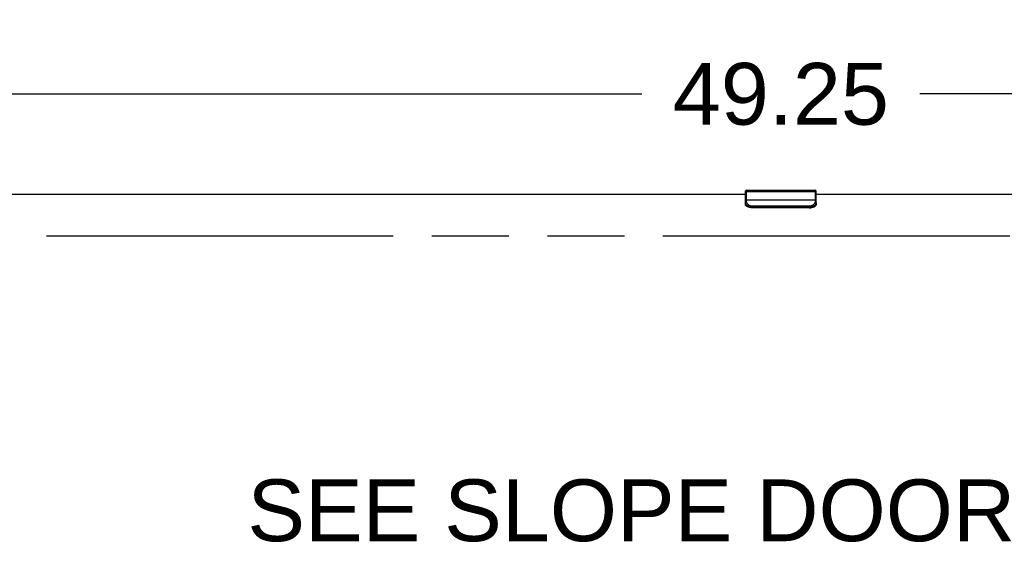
# Model space of a CAD drawing. Header units: inches. Extents: x 0 to 198, y 0 to 128.
# Tile 69 of 102: x 55 to 69, y 95 to 102. Entities that reach past the tile are written whole.
import ezdxf

# ---------------------------------------------------------------- set-up
doc = ezdxf.new("R2010")
doc.units = ezdxf.units.IN
doc.header["$LTSCALE"] = 10.872093
doc.header["$MEASUREMENT"] = 0
doc.linetypes.add('PHANTOM', pattern=[0.8, 0.45, -0.05, 0.1, -0.05, 0.1, -0.05])
doc.layers.get('0').update_dxf_attribs({"linetype": 'CONTINUOUS'})
doc.layers.add('AVAILABLE_DOOR_SPACE', color=7, linetype='CONTINUOUS')
doc.layers.add('DIMENSIONS', color=7, linetype='CONTINUOUS')
doc.styles.get("Standard").update_dxf_attribs({"font": 'arial.ttf'})
doc.dimstyles.new('DIMSTYLE_1', dxfattribs={"dimtxt": 0.872093, "dimasz": 1.162791, "dimexe": 0.09, "dimexo": 0.07, "dimgap": 0.0375, "dimtad": 0, "dimtih": 1, "dimtoh": 1, "dimzin": 4, "dimdsep": 46, "dimtxsty": 'Standard', "dimblk": '_FILLED', "dimblk1": '_FILLED', "dimblk2": '_FILLED', "dimcen": 0.09, "dimazin": 1, "dimtfac": 1, "dimtofl": 0, "dimtmove": 0, "dimatfit": 3, "dimldrblk": '_FILLED', "dimfxl": 0, "dimtolj": 1, "dimtzin": 4, "dimarcsym": 0})

# ---------------------------------------------------------------- blocks, each defined once
blk = doc.blocks.new('_FILLED')
at = {"color": 0, "linetype": 'ByBlock'}
blk.add_solid([(0, 0), (-1, 0.2), (-1, -0.2)], dxfattribs=at)
blk = doc.blocks.new('*D23')
at = {"layer": 'DIMENSIONS', "color": 2, "linetype": 'Continuous'}
for p, q in [((40.988, 99.688), (40.988, 102.3)), ((90.238, 99.688), (90.238, 102.3)), ((40.988, 101.253), (63.653, 101.253)), ((90.238, 101.253), (67.573, 101.253))]:
    blk.add_line(p, q, dxfattribs=at)
at = {"layer": 'DIMENSIONS', "color": 2, "linetype": 'Continuous', "xscale": 1.1627906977, "yscale": 1.1627906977, "zscale": 1.1627906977, "rotation": 180}
blk.add_blockref('_FILLED', (40.988, 101.253), dxfattribs=at)
at = {"layer": 'DIMENSIONS', "color": 2, "linetype": 'Continuous', "xscale": 1.1627906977, "yscale": 1.1627906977, "zscale": 1.1627906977}
blk.add_blockref('_FILLED', (90.238, 101.253), dxfattribs=at)
at = {"layer": 'DIMENSIONS', "color": 2, "linetype": 'Continuous', "insert": (65.613, 101.689), "char_height": 0.8721, "width": 3.04746, "attachment_point": 2, "line_spacing_factor": 0.9}
blk.add_mtext('49.25', dxfattribs=at)

msp = doc.modelspace()

# ---------------------------------------------------------------- linework, layer by layer
at = {"color": 7, "linetype": 'Continuous'}
for p, q in [((65.113, 99.696), (65.113, 99.878)), ((65.128, 99.733), (65.128, 99.893)), ((65.128, 99.893), (66.098, 99.893)), ((65.128, 99.874), (66.098, 99.874)), ((66.098, 99.893), (66.098, 99.733)), ((66.113, 99.696), (66.113, 99.878)), ((66.098, 99.752), (65.128, 99.752)), ((65.213, 99.645), (65.213, 99.666)), ((66.013, 99.666), (65.213, 99.666)), ((66.013, 99.652), (65.213, 99.652)), ((66.013, 99.645), (65.213, 99.645)), ((66.013, 99.645), (66.013, 99.666))]:
    msp.add_line(p, q, dxfattribs=at)
at = {"color": 3, "linetype": 'Continuous'}
for p, q in [((46.238, 99.835), (65.113, 99.835)), ((66.113, 99.835), (84.988, 99.835))]:
    msp.add_line(p, q, dxfattribs=at)
at = {"color": 7, "linetype": 'Continuous'}
for points in [[(65.113, 99.861), (65.113, 99.863), (65.114, 99.865), (65.114, 99.867), (65.116, 99.869), (65.117, 99.87), (65.119, 99.872), (65.121, 99.873), (65.123, 99.874), (65.125, 99.874), (65.128, 99.874)], [(66.113, 99.861), (66.113, 99.863), (66.112, 99.865), (66.111, 99.867), (66.11, 99.869), (66.108, 99.87), (66.107, 99.872), (66.105, 99.873), (66.102, 99.874), (66.1, 99.874), (66.098, 99.874)], [(65.113, 99.738), (65.113, 99.741), (65.114, 99.743), (65.114, 99.745), (65.116, 99.746), (65.117, 99.748), (65.119, 99.749), (65.121, 99.751), (65.123, 99.751), (65.125, 99.752), (65.128, 99.752)], [(65.113, 99.721), (65.113, 99.723), (65.114, 99.725), (65.114, 99.727), (65.116, 99.728), (65.117, 99.73), (65.119, 99.731), (65.121, 99.732), (65.123, 99.733), (65.125, 99.733), (65.128, 99.733)], [(65.177, 99.657), (65.17, 99.659), (65.164, 99.662), (65.158, 99.665), (65.151, 99.669), (65.145, 99.673), (65.139, 99.678), (65.133, 99.683), (65.128, 99.688), (65.123, 99.694), (65.119, 99.7), (65.116, 99.705), (65.114, 99.711), (65.113, 99.716), (65.113, 99.721)], [(65.213, 99.666), (65.208, 99.666), (65.204, 99.666), (65.199, 99.667), (65.194, 99.668), (65.189, 99.669), (65.184, 99.671), (65.179, 99.673), (65.173, 99.675), (65.168, 99.678), (65.162, 99.682), (65.157, 99.686), (65.151, 99.691), (65.146, 99.696), (65.141, 99.701), (65.137, 99.707), (65.134, 99.713), (65.131, 99.718), (65.129, 99.723), (65.128, 99.728), (65.128, 99.733)], [(66.098, 99.733), (66.097, 99.728), (66.096, 99.723), (66.094, 99.718), (66.092, 99.713), (66.088, 99.707), (66.084, 99.701), (66.08, 99.696), (66.074, 99.691), (66.069, 99.686), (66.063, 99.682), (66.058, 99.678), (66.052, 99.675), (66.047, 99.673), (66.041, 99.671), (66.036, 99.669), (66.031, 99.668), (66.026, 99.667), (66.022, 99.666), (66.017, 99.666), (66.013, 99.666)], [(66.113, 99.721), (66.112, 99.716), (66.111, 99.711), (66.109, 99.705), (66.106, 99.7), (66.102, 99.694), (66.098, 99.688), (66.093, 99.683), (66.087, 99.678), (66.081, 99.673), (66.074, 99.669), (66.068, 99.665), (66.061, 99.662), (66.055, 99.659), (66.049, 99.657)], [(66.113, 99.738), (66.113, 99.741), (66.112, 99.743), (66.111, 99.745), (66.11, 99.746), (66.108, 99.748), (66.107, 99.749), (66.105, 99.751), (66.102, 99.751), (66.1, 99.752), (66.098, 99.752)], [(66.113, 99.721), (66.113, 99.723), (66.112, 99.725), (66.111, 99.727), (66.11, 99.728), (66.108, 99.73), (66.107, 99.731), (66.105, 99.732), (66.102, 99.733), (66.1, 99.733), (66.098, 99.733)], [(65.213, 99.645), (65.203, 99.645), (65.193, 99.646), (65.184, 99.647), (65.175, 99.649), (65.166, 99.651), (65.157, 99.653), (65.149, 99.656), (65.141, 99.659), (65.134, 99.663), (65.128, 99.668), (65.123, 99.672), (65.119, 99.677), (65.116, 99.681), (65.114, 99.686), (65.113, 99.691), (65.113, 99.696)], [(65.177, 99.657), (65.169, 99.658), (65.161, 99.66), (65.154, 99.662), (65.147, 99.664), (65.141, 99.667), (65.135, 99.669), (65.13, 99.672), (65.126, 99.675), (65.122, 99.679), (65.119, 99.682), (65.116, 99.685), (65.114, 99.689), (65.113, 99.693), (65.113, 99.696)], [(65.213, 99.652), (65.206, 99.653), (65.2, 99.653), (65.194, 99.654), (65.188, 99.654), (65.182, 99.655), (65.177, 99.657)], [(66.013, 99.645), (66.022, 99.645), (66.032, 99.646), (66.042, 99.647), (66.051, 99.649), (66.06, 99.651), (66.068, 99.653), (66.076, 99.656), (66.084, 99.659), (66.091, 99.663), (66.097, 99.668), (66.102, 99.672), (66.106, 99.677), (66.109, 99.681), (66.111, 99.686), (66.112, 99.691), (66.113, 99.696)], [(66.049, 99.657), (66.043, 99.655), (66.037, 99.654), (66.031, 99.654), (66.025, 99.653), (66.019, 99.653), (66.013, 99.652)], [(66.113, 99.696), (66.112, 99.693), (66.111, 99.689), (66.109, 99.685), (66.107, 99.682), (66.104, 99.679), (66.1, 99.675), (66.095, 99.672), (66.09, 99.669), (66.084, 99.667), (66.078, 99.664), (66.071, 99.662), (66.064, 99.66), (66.057, 99.658), (66.049, 99.657)]]:
    msp.add_lwpolyline(points, dxfattribs=at)
for centre, start, end in [((65.128, 99.878), 90, 180), ((66.098, 99.878), 0, 90)]:
    msp.add_arc(centre, 0.015, start, end, dxfattribs=at)
at = {"layer": 'AVAILABLE_DOOR_SPACE', "color": 4, "linetype": 'PHANTOM'}
msp.add_line((86.238, 99.245), (44.988, 99.245), dxfattribs=at)

# ---------------------------------------------------------------- texts
at = {"layer": 'DIMENSIONS', "color": 2, "linetype": 'Continuous', "insert": (65.806, 95.81), "char_height": 0.87209, "width": 15.4059, "attachment_point": 2, "line_spacing_factor": 0.9}
msp.add_mtext('SEE SLOPE DOOR DETAIL', dxfattribs=at)

# ---------------------------------------------------------------- dimensions: what is measured, and where the dimension line sits
at = {"layer": 'DIMENSIONS', "color": 2, "linetype": 'Continuous'}
dim = msp.add_linear_dim(base=(90.238, 101.253), p1=(40.988, 99.618), p2=(90.238, 99.618), dimstyle='DIMSTYLE_1', dxfattribs=at)
dim.commit()
dim.dimension.update_dxf_attribs({"geometry": '*D23', "text_midpoint": (65.593, 101.248), "dimtype": 160})

doc.saveas('drawing.dxf')
